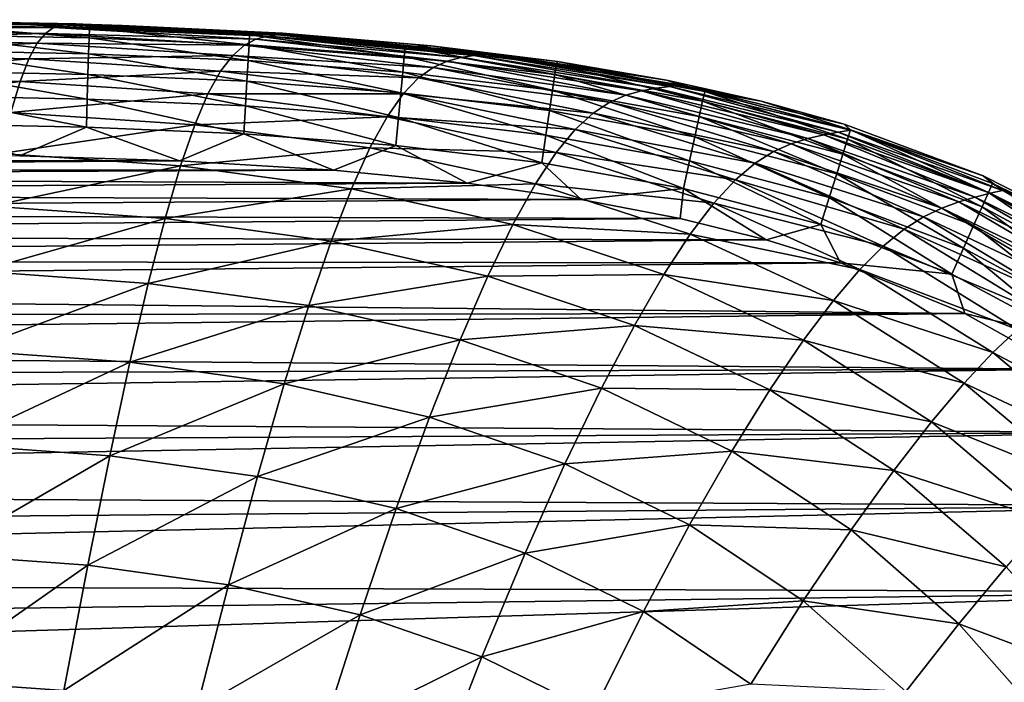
# Model space of a CAD drawing. Header units: metres. Extents: x -82 to 67, y -109 to 109.
# Tile 215 of 216: x -9 to -2, y 98 to 103. Entities that reach past the tile are written whole.
import ezdxf

# ---------------------------------------------------------------- set-up
doc = ezdxf.new("R2010")
doc.units = ezdxf.units.M
doc.layers.add('solid_21_382_010_XXX', color=7, linetype='CONTINUOUS')

msp = doc.modelspace()

# ---------------------------------------------------------------- linework, layer by layer
at = {"layer": 'solid_21_382_010_XXX'}
for points in [[(-10.484088, 102.837555, -42.492123), (-10.452262, 102.879677, -39.958225), (-8.861445, 102.846107, -39.960125)], [(-10.452262, 102.879677, -39.958225), (-10.42118, 102.89978, -37.17725), (-8.802042, 102.867264, -37.178501)], [(-8.861445, 102.846107, -39.960125), (-10.452262, 102.879677, -39.958225), (-8.802042, 102.867264, -37.178501)], [(-10.42118, 102.89978, -37.17725), (-10.391612, 102.905952, -34.14455), (-8.745556, 102.87455, -34.145351)], [(-8.802042, 102.867264, -37.178501), (-10.42118, 102.89978, -37.17725), (-8.745556, 102.87455, -34.145351)], [(-10.391612, 102.905952, -34.14455), (-10.364769, 102.904884, -30.857267), (-8.694245, 102.874519, -30.857817)], [(-8.745556, 102.87455, -34.145351), (-10.391612, 102.905952, -34.14455), (-8.694245, 102.874519, -30.857817)], [(-10.364769, 102.904884, -30.857267), (-10.342303, 102.901787, -27.314257), (-8.65125, 102.872269, -27.314697)], [(-8.694245, 102.874519, -30.857817), (-10.364769, 102.904884, -30.857267), (-8.65125, 102.872269, -27.314697)], [(-8.65125, 102.872269, -27.314697), (-10.342303, 102.901787, -27.314257), (-9.485544, 102.890022, -23.642738)], [(-9.816156, 102.868446, -23.412354), (-8.591939, 102.843544, -23.412523), (-9.485544, 102.890022, -23.642738)], [(-8.591939, 102.843544, -23.412523), (-8.345648, 102.861862, -23.642973), (-9.485544, 102.890022, -23.642738)], [(-8.65125, 102.872269, -27.314697), (-9.485544, 102.890022, -23.642738), (-8.345648, 102.861862, -23.642973)], [(-8.802042, 102.867264, -37.178501), (-8.745556, 102.87455, -34.145351), (-7.175253, 102.792046, -34.146713)], [(-8.745556, 102.87455, -34.145351), (-8.694245, 102.874519, -30.857817), (-7.102938, 102.794479, -30.858751)], [(-7.175253, 102.792046, -34.146713), (-8.745556, 102.87455, -34.145351), (-7.102938, 102.794479, -30.858751)], [(-8.694245, 102.874519, -30.857817), (-8.65125, 102.872269, -27.314697), (-7.042225, 102.794312, -27.315445)], [(-7.102938, 102.794479, -30.858751), (-8.694245, 102.874519, -30.857817), (-7.042225, 102.794312, -27.315445)], [(-10.516505, 102.763496, -44.786434), (-10.484088, 102.837555, -42.492123), (-8.922372, 102.803085, -42.494835)], [(-8.984638, 102.728294, -44.790043), (-10.516505, 102.763496, -44.786434), (-8.922372, 102.803085, -42.494835)], [(-8.922372, 102.803085, -42.494835), (-10.484088, 102.837555, -42.492123), (-8.861445, 102.846107, -39.960125)], [(-9.817082, 102.79303, -23.201088), (-8.59421, 102.768173, -23.201218), (-9.816156, 102.868446, -23.412354)], [(-8.59421, 102.768173, -23.201218), (-8.591939, 102.843544, -23.412523), (-9.816156, 102.868446, -23.412354)], [(-8.984638, 102.728294, -44.790043), (-8.922372, 102.803085, -42.494835), (-7.424531, 102.7136, -42.499546)], [(-8.922372, 102.803085, -42.494835), (-8.861445, 102.846107, -39.960125), (-7.338474, 102.758675, -39.963394)], [(-7.424531, 102.7136, -42.499546), (-8.922372, 102.803085, -42.494835), (-7.338474, 102.758675, -39.963394)], [(-8.861445, 102.846107, -39.960125), (-8.802042, 102.867264, -37.178501), (-7.254786, 102.782219, -37.180634)], [(-7.338474, 102.758675, -39.963394), (-8.861445, 102.846107, -39.960125), (-7.254786, 102.782219, -37.180634)], [(-7.254786, 102.782219, -37.180634), (-8.802042, 102.867264, -37.178501), (-7.175253, 102.792046, -34.146713)], [(-8.65125, 102.872269, -27.314697), (-8.345648, 102.861862, -23.642973), (-7.138957, 102.803276, -23.643446)], [(-7.042225, 102.794312, -27.315445), (-8.65125, 102.872269, -27.314697), (-7.138957, 102.803276, -23.643446)], [(-8.59421, 102.768173, -23.201218), (-7.390213, 102.716675, -23.201481), (-8.591939, 102.843544, -23.412523)], [(-8.591939, 102.843544, -23.412523), (-7.385896, 102.791908, -23.412867), (-8.345648, 102.861862, -23.642973)], [(-7.390213, 102.716675, -23.201481), (-7.385896, 102.791908, -23.412867), (-8.591939, 102.843544, -23.412523)], [(-7.385896, 102.791908, -23.412867), (-7.138957, 102.803276, -23.643446), (-8.345648, 102.861862, -23.642973)], [(-7.385896, 102.791908, -23.412867), (-6.215278, 102.703781, -23.413433), (-7.138957, 102.803276, -23.643446)], [(-6.215278, 102.703781, -23.413433), (-6.018987, 102.710312, -23.644165), (-7.138957, 102.803276, -23.643446)], [(-7.042225, 102.794312, -27.315445), (-7.138957, 102.803276, -23.643446), (-6.018987, 102.710312, -23.644165)], [(-10.549575, 102.646942, -46.849628), (-10.516505, 102.763496, -44.786434), (-8.984638, 102.728294, -44.790043)], [(-9.048473, 102.611191, -46.854134), (-10.549575, 102.646942, -46.849628), (-8.984638, 102.728294, -44.790043)], [(-9.818536, 102.674606, -23.015099), (-8.597775, 102.649796, -23.015188), (-9.817082, 102.79303, -23.201088)], [(-8.597775, 102.649796, -23.015188), (-8.59421, 102.768173, -23.201218), (-9.817082, 102.79303, -23.201088)], [(-9.048473, 102.611191, -46.854134), (-8.984638, 102.728294, -44.790043), (-7.512934, 102.637154, -44.796402)], [(-7.512934, 102.637154, -44.796402), (-8.984638, 102.728294, -44.790043), (-7.424531, 102.7136, -42.499546)], [(-8.597775, 102.649796, -23.015188), (-7.396997, 102.598465, -23.015373), (-8.59421, 102.768173, -23.201218)], [(-7.396997, 102.598465, -23.015373), (-7.390213, 102.716675, -23.201481), (-8.59421, 102.768173, -23.201218)], [(-7.424531, 102.7136, -42.499546), (-7.338474, 102.758675, -39.963394), (-5.898833, 102.594749, -39.968094)], [(-7.390213, 102.716675, -23.201481), (-6.222438, 102.62886, -23.201916), (-7.385896, 102.791908, -23.412867)], [(-6.222438, 102.62886, -23.201916), (-6.215278, 102.703781, -23.413433), (-7.385896, 102.791908, -23.412867)], [(-7.338474, 102.758675, -39.963394), (-7.254786, 102.782219, -37.180634), (-5.795822, 102.622322, -37.183697)], [(-5.898833, 102.594749, -39.968094), (-7.338474, 102.758675, -39.963394), (-5.795822, 102.622322, -37.183697)], [(-7.254786, 102.782219, -37.180634), (-7.175253, 102.792046, -34.146713), (-5.698006, 102.636467, -34.14867)], [(-5.795822, 102.622322, -37.183697), (-7.254786, 102.782219, -37.180634), (-5.698006, 102.636467, -34.14867)], [(-7.175253, 102.792046, -34.146713), (-7.102938, 102.794479, -30.858751), (-5.608954, 102.64312, -30.860096)], [(-5.698006, 102.636467, -34.14867), (-7.175253, 102.792046, -34.146713), (-5.608954, 102.64312, -30.860096)], [(-7.102938, 102.794479, -30.858751), (-7.042225, 102.794312, -27.315445), (-5.533997, 102.646584, -27.316525)], [(-5.608954, 102.64312, -30.860096), (-7.102938, 102.794479, -30.858751), (-5.533997, 102.646584, -27.316525)], [(-5.533997, 102.646584, -27.316525), (-7.042225, 102.794312, -27.315445), (-6.018987, 102.710312, -23.644165)], [(-9.820443, 102.519135, -22.860336), (-8.602456, 102.49437, -22.860392), (-9.818536, 102.674606, -23.015099)], [(-8.602456, 102.49437, -22.860392), (-8.597775, 102.649796, -23.015188), (-9.818536, 102.674606, -23.015099)], [(-7.512934, 102.637154, -44.796402), (-7.424531, 102.7136, -42.499546), (-6.005148, 102.546204, -42.506355)], [(-6.005148, 102.546204, -42.506355), (-7.424531, 102.7136, -42.499546), (-5.898833, 102.594749, -39.968094)], [(-7.396997, 102.598465, -23.015373), (-6.2337, 102.511024, -23.015676), (-7.390213, 102.716675, -23.201481)], [(-6.2337, 102.511024, -23.015676), (-6.222438, 102.62886, -23.201916), (-7.390213, 102.716675, -23.201481)], [(-6.222438, 102.62886, -23.201916), (-5.088248, 102.493263, -23.202557), (-6.215278, 102.703781, -23.413433)], [(-6.215278, 102.703781, -23.413433), (-5.077297, 102.567619, -23.41427), (-6.018987, 102.710312, -23.644165)], [(-5.088248, 102.493263, -23.202557), (-5.077297, 102.567619, -23.41427), (-6.215278, 102.703781, -23.413433)], [(-5.077297, 102.567619, -23.41427), (-5.06765, 102.591843, -23.645044), (-6.018987, 102.710312, -23.644165)], [(-5.533997, 102.646584, -27.316525), (-6.018987, 102.710312, -23.644165), (-5.06765, 102.591843, -23.645044)], [(-10.583416, 102.477303, -48.690552), (-10.549575, 102.646942, -46.849628), (-9.048473, 102.611191, -46.854134)], [(-9.114208, 102.441154, -48.695873), (-10.583416, 102.477303, -48.690552), (-9.048473, 102.611191, -46.854134)], [(-9.114208, 102.441154, -48.695873), (-9.048473, 102.611191, -46.854134), (-7.604252, 102.518822, -46.862209)], [(-7.604252, 102.518822, -46.862209), (-9.048473, 102.611191, -46.854134), (-7.512934, 102.637154, -44.796402)], [(-8.602456, 102.49437, -22.860392), (-7.405906, 102.443222, -22.860504), (-8.597775, 102.649796, -23.015188)], [(-7.405906, 102.443222, -22.860504), (-7.396997, 102.598465, -23.015373), (-8.597775, 102.649796, -23.015188)], [(-7.604252, 102.518822, -46.862209), (-7.512934, 102.637154, -44.796402), (-6.115136, 102.466988, -44.805664)], [(-6.115136, 102.466988, -44.805664), (-7.512934, 102.637154, -44.796402), (-6.005148, 102.546204, -42.506355)], [(-7.405906, 102.443222, -22.860504), (-6.248494, 102.356232, -22.860689), (-7.396997, 102.598465, -23.015373)], [(-6.248494, 102.356232, -22.860689), (-6.2337, 102.511024, -23.015676), (-7.396997, 102.598465, -23.015373)], [(-6.2337, 102.511024, -23.015676), (-5.105492, 102.376198, -23.016125), (-6.222438, 102.62886, -23.201916)], [(-5.105492, 102.376198, -23.016125), (-5.088248, 102.493263, -23.202557), (-6.222438, 102.62886, -23.201916)], [(-6.005148, 102.546204, -42.506355), (-5.898833, 102.594749, -39.968094), (-4.552783, 102.337761, -39.974243)], [(-5.898833, 102.594749, -39.968094), (-5.795822, 102.622322, -37.183697), (-4.43565, 102.370888, -37.187744)], [(-4.552783, 102.337761, -39.974243), (-5.898833, 102.594749, -39.968094), (-4.43565, 102.370888, -37.187744)], [(-5.795822, 102.622322, -37.183697), (-5.698006, 102.636467, -34.14867), (-4.324564, 102.390991, -34.151287)], [(-4.43565, 102.370888, -37.187744), (-5.795822, 102.622322, -37.183697), (-4.324564, 102.390991, -34.151287)], [(-5.698006, 102.636467, -34.14867), (-5.608954, 102.64312, -30.860096), (-4.223305, 102.403488, -30.861906)], [(-4.324564, 102.390991, -34.151287), (-5.698006, 102.636467, -34.14867), (-4.223305, 102.403488, -30.861906)], [(-5.608954, 102.64312, -30.860096), (-5.533997, 102.646584, -27.316525), (-4.137821, 102.41201, -27.317963)], [(-4.223305, 102.403488, -30.861906), (-5.608954, 102.64312, -30.860096), (-4.137821, 102.41201, -27.317963)], [(-5.533997, 102.646584, -27.316525), (-5.06765, 102.591843, -23.645044), (-4.247765, 102.451576, -23.64604)], [(-4.137821, 102.41201, -27.317963), (-5.533997, 102.646584, -27.316525), (-4.247765, 102.451576, -23.64604)], [(-5.077297, 102.567619, -23.41427), (-3.960232, 102.366035, -23.41543), (-5.06765, 102.591843, -23.645044)], [(-3.960232, 102.366035, -23.41543), (-4.247765, 102.451576, -23.64604), (-5.06765, 102.591843, -23.645044)], [(-9.822733, 102.332565, -22.742756), (-8.608074, 102.307838, -22.742781), (-9.820443, 102.519135, -22.860336)], [(-8.608074, 102.307838, -22.742781), (-8.602456, 102.49437, -22.860392), (-9.820443, 102.519135, -22.860336)], [(-7.699189, 102.347992, -48.705608), (-9.114208, 102.441154, -48.695873), (-7.604252, 102.518822, -46.862209)], [(-7.699189, 102.347992, -48.705608), (-7.604252, 102.518822, -46.862209), (-6.229926, 102.346649, -46.8741)], [(-6.229926, 102.346649, -46.8741), (-7.604252, 102.518822, -46.862209), (-6.115136, 102.466988, -44.805664)], [(-6.248494, 102.356232, -22.860689), (-5.128155, 102.222321, -22.860962), (-6.2337, 102.511024, -23.015676)], [(-5.128155, 102.222321, -22.860962), (-5.105492, 102.376198, -23.016125), (-6.2337, 102.511024, -23.015676)], [(-6.115136, 102.466988, -44.805664), (-6.005148, 102.546204, -42.506355), (-4.674253, 102.28447, -42.515221)], [(-4.674253, 102.28447, -42.515221), (-6.005148, 102.546204, -42.506355), (-4.552783, 102.337761, -39.974243)], [(-5.088248, 102.493263, -23.202557), (-3.97619, 102.292763, -23.203444), (-5.077297, 102.567619, -23.41427)], [(-3.97619, 102.292763, -23.203444), (-3.960232, 102.366035, -23.41543), (-5.077297, 102.567619, -23.41427)], [(-10.618523, 102.243561, -50.320621), (-10.583416, 102.477303, -48.690552), (-9.114208, 102.441154, -48.695873)], [(-9.182848, 102.207176, -50.326618), (-10.618523, 102.243561, -50.320621), (-9.114208, 102.441154, -48.695873)], [(-9.182848, 102.207176, -50.326618), (-9.114208, 102.441154, -48.695873), (-7.699189, 102.347992, -48.705608)], [(-8.608074, 102.307838, -22.742781), (-7.416599, 102.256905, -22.742834), (-8.602456, 102.49437, -22.860392)], [(-7.416599, 102.256905, -22.742834), (-7.405906, 102.443222, -22.860504), (-8.602456, 102.49437, -22.860392)], [(-7.416599, 102.256905, -22.742834), (-6.266254, 102.17041, -22.742922), (-7.405906, 102.443222, -22.860504)], [(-6.266254, 102.17041, -22.742922), (-6.248494, 102.356232, -22.860689), (-7.405906, 102.443222, -22.860504)], [(-6.229926, 102.346649, -46.8741), (-6.115136, 102.466988, -44.805664), (-4.801038, 102.201508, -44.817707)], [(-4.801038, 102.201508, -44.817707), (-6.115136, 102.466988, -44.805664), (-4.674253, 102.28447, -42.515221)], [(-5.105492, 102.376198, -23.016125), (-4.001358, 102.1772, -23.016745), (-5.088248, 102.493263, -23.202557)], [(-4.001358, 102.1772, -23.016745), (-3.97619, 102.292763, -23.203444), (-5.088248, 102.493263, -23.202557)], [(-3.960232, 102.366035, -23.41543), (-3.534102, 102.292633, -23.6471), (-4.247765, 102.451576, -23.64604)], [(-4.137821, 102.41201, -27.317963), (-4.247765, 102.451576, -23.64604), (-3.534102, 102.292633, -23.6471)], [(-6.266254, 102.17041, -22.742922), (-5.155369, 102.037544, -22.743053), (-6.248494, 102.356232, -22.860689)], [(-5.155369, 102.037544, -22.743053), (-5.128155, 102.222321, -22.860962), (-6.248494, 102.356232, -22.860689)], [(-5.128155, 102.222321, -22.860962), (-4.034461, 102.0252, -22.86134), (-5.105492, 102.376198, -23.016125)], [(-4.034461, 102.0252, -22.86134), (-4.001358, 102.1772, -23.016745), (-5.105492, 102.376198, -23.016125)], [(-4.552783, 102.337761, -39.974243), (-4.43565, 102.370888, -37.187744), (-3.18393, 102.012054, -37.192833)], [(-4.43565, 102.370888, -37.187744), (-4.324564, 102.390991, -34.151287), (-3.064755, 102.039566, -34.154633)], [(-3.18393, 102.012054, -37.192833), (-4.43565, 102.370888, -37.187744), (-3.064755, 102.039566, -34.154633)], [(-4.324564, 102.390991, -34.151287), (-4.223305, 102.403488, -30.861906), (-2.955997, 102.059349, -30.864239)], [(-3.064755, 102.039566, -34.154633), (-4.324564, 102.390991, -34.151287), (-2.955997, 102.059349, -30.864239)], [(-4.223305, 102.403488, -30.861906), (-4.137821, 102.41201, -27.317963), (-2.863892, 102.074196, -27.319799)], [(-2.955997, 102.059349, -30.864239), (-4.223305, 102.403488, -30.861906), (-2.863892, 102.074196, -27.319799)], [(-4.137821, 102.41201, -27.317963), (-3.534102, 102.292633, -23.6471), (-2.911033, 102.118629, -23.64818)], [(-2.863892, 102.074196, -27.319799), (-4.137821, 102.41201, -27.317963), (-2.911033, 102.118629, -23.64818)], [(-3.97619, 102.292763, -23.203444), (-2.884293, 102.005501, -23.204594), (-3.960232, 102.366035, -23.41543)], [(-3.960232, 102.366035, -23.41543), (-2.86184, 102.076813, -23.416931), (-3.534102, 102.292633, -23.6471)], [(-2.884293, 102.005501, -23.204594), (-2.86184, 102.076813, -23.416931), (-3.960232, 102.366035, -23.41543)], [(-9.822733, 102.332565, -22.742756), (-9.825331, 102.120857, -22.668306), (-8.61445, 102.096169, -22.668314)], [(-9.822733, 102.332565, -22.742756), (-8.61445, 102.096169, -22.668314), (-8.608074, 102.307838, -22.742781)], [(-7.799302, 102.113708, -50.337837), (-9.182848, 102.207176, -50.326618), (-7.699189, 102.347992, -48.705608)], [(-8.608074, 102.307838, -22.742781), (-8.61445, 102.096169, -22.668314), (-7.428734, 102.045448, -22.668327)], [(-8.608074, 102.307838, -22.742781), (-7.428734, 102.045448, -22.668327), (-7.416599, 102.256905, -22.742834)], [(-7.799302, 102.113708, -50.337837), (-7.699189, 102.347992, -48.705608), (-6.350784, 102.174667, -48.720139)], [(-6.350784, 102.174667, -48.720139), (-7.699189, 102.347992, -48.705608), (-6.229926, 102.346649, -46.8741)], [(-6.350784, 102.174667, -48.720139), (-6.229926, 102.346649, -46.8741), (-4.93503, 102.078568, -46.889614)], [(-4.93503, 102.078568, -46.889614), (-6.229926, 102.346649, -46.8741), (-4.801038, 102.201508, -44.817707)], [(-4.801038, 102.201508, -44.817707), (-4.674253, 102.28447, -42.515221), (-3.441221, 101.912926, -42.526085)], [(-4.674253, 102.28447, -42.515221), (-4.552783, 102.337761, -39.974243), (-3.309843, 101.972061, -39.981865)], [(-3.441221, 101.912926, -42.526085), (-4.674253, 102.28447, -42.515221), (-3.309843, 101.972061, -39.981865)], [(-3.309843, 101.972061, -39.981865), (-4.552783, 102.337761, -39.974243), (-3.18393, 102.012054, -37.192833)], [(-4.001358, 102.1772, -23.016745), (-2.919779, 101.892784, -23.017548), (-3.97619, 102.292763, -23.203444)], [(-2.919779, 101.892784, -23.017548), (-2.884293, 102.005501, -23.204594), (-3.97619, 102.292763, -23.203444)], [(-2.86184, 102.076813, -23.416931), (-2.911033, 102.118629, -23.64818), (-3.534102, 102.292633, -23.6471)], [(-9.255674, 101.898094, -51.758766), (-9.182848, 102.207176, -50.326618), (-7.799302, 102.113708, -50.337837)], [(-7.416599, 102.256905, -22.742834), (-7.428734, 102.045448, -22.668327), (-6.286412, 101.959496, -22.66835)], [(-7.416599, 102.256905, -22.742834), (-6.286412, 101.959496, -22.66835), (-6.266254, 102.17041, -22.742922)], [(-5.155369, 102.037544, -22.743053), (-4.074225, 101.842606, -22.743233), (-5.128155, 102.222321, -22.860962)], [(-4.074225, 101.842606, -22.743233), (-4.034461, 102.0252, -22.86134), (-5.128155, 102.222321, -22.860962)], [(-6.479873, 101.940163, -50.354839), (-7.799302, 102.113708, -50.337837), (-6.350784, 102.174667, -48.720139)], [(-6.479873, 101.940163, -50.354839), (-6.350784, 102.174667, -48.720139), (-5.078244, 101.905296, -48.739239)], [(-5.078244, 101.905296, -48.739239), (-6.350784, 102.174667, -48.720139), (-4.93503, 102.078568, -46.889614)], [(-6.266254, 102.17041, -22.742922), (-6.286412, 101.959496, -22.66835), (-5.186263, 101.827789, -22.668385)], [(-6.266254, 102.17041, -22.742922), (-5.186263, 101.827789, -22.668385), (-5.155369, 102.037544, -22.743053)], [(-4.93503, 102.078568, -46.889614), (-4.801038, 102.201508, -44.817707), (-3.579863, 101.825439, -44.832382)], [(-3.579863, 101.825439, -44.832382), (-4.801038, 102.201508, -44.817707), (-3.441221, 101.912926, -42.526085)], [(-4.034461, 102.0252, -22.86134), (-2.966497, 101.744392, -22.861828), (-4.001358, 102.1772, -23.016745)], [(-2.966497, 101.744392, -22.861828), (-2.919779, 101.892784, -23.017548), (-4.001358, 102.1772, -23.016745)], [(-8.61445, 102.096169, -22.668314), (-9.825331, 102.120857, -22.668306), (-9.118961, 101.881676, -22.642931)], [(-7.906493, 101.804825, -51.771175), (-9.255674, 101.898094, -51.758766), (-7.799302, 102.113708, -50.337837)], [(-8.61445, 102.096169, -22.668314), (-9.118961, 101.881676, -22.642931), (-7.913778, 101.843307, -22.642931)], [(-7.428734, 102.045448, -22.668327), (-8.61445, 102.096169, -22.668314), (-7.913778, 101.843307, -22.642931)], [(-7.906493, 101.804825, -51.771175), (-7.799302, 102.113708, -50.337837), (-6.479873, 101.940163, -50.354839)], [(-5.078244, 101.905296, -48.739239), (-4.93503, 102.078568, -46.889614), (-3.728598, 101.699524, -46.908512)], [(-3.728598, 101.699524, -46.908512), (-4.93503, 102.078568, -46.889614), (-3.579863, 101.825439, -44.832382)], [(-3.064755, 102.039566, -34.154633), (-2.955997, 102.059349, -30.864239), (-1.812702, 101.598694, -30.867155)], [(-2.955997, 102.059349, -30.864239), (-2.863892, 102.074196, -27.319799), (-1.717831, 101.620781, -27.322063)], [(-1.812702, 101.598694, -30.867155), (-2.955997, 102.059349, -30.864239), (-1.717831, 101.620781, -27.322063)], [(-2.86184, 102.076813, -23.416931), (-1.864292, 101.731384, -23.650293), (-2.911033, 102.118629, -23.64818)], [(-2.863892, 102.074196, -27.319799), (-2.911033, 102.118629, -23.64818), (-1.864292, 101.731384, -23.650293)], [(-2.884293, 102.005501, -23.204594), (-1.823473, 101.605316, -23.205969), (-2.86184, 102.076813, -23.416931)], [(-1.717831, 101.620781, -27.322063), (-2.863892, 102.074196, -27.319799), (-1.864292, 101.731384, -23.650293)], [(-2.86184, 102.076813, -23.416931), (-1.792875, 101.673271, -23.418726), (-1.864292, 101.731384, -23.650293)], [(-1.823473, 101.605316, -23.205969), (-1.792875, 101.673271, -23.418726), (-2.86184, 102.076813, -23.416931)], [(-7.428734, 102.045448, -22.668327), (-7.913778, 101.843307, -22.642931), (-6.753261, 101.773094, -22.642931)], [(-6.286412, 101.959496, -22.66835), (-7.428734, 102.045448, -22.668327), (-6.753261, 101.773094, -22.642931)], [(-5.155369, 102.037544, -22.743053), (-5.186263, 101.827789, -22.668385), (-4.119377, 101.635269, -22.668432)], [(-5.155369, 102.037544, -22.743053), (-4.119377, 101.635269, -22.668432), (-4.074225, 101.842606, -22.743233)], [(-4.074225, 101.842606, -22.743233), (-3.022645, 101.566055, -22.743465), (-4.034461, 102.0252, -22.86134)], [(-3.022645, 101.566055, -22.743465), (-2.966497, 101.744392, -22.861828), (-4.034461, 102.0252, -22.86134)], [(-3.309843, 101.972061, -39.981865), (-3.18393, 102.012054, -37.192833), (-2.046606, 101.534607, -37.199013)], [(-3.18393, 102.012054, -37.192833), (-3.064755, 102.039566, -34.154633), (-1.924357, 101.570572, -34.158775)], [(-2.046606, 101.534607, -37.199013), (-3.18393, 102.012054, -37.192833), (-1.924357, 101.570572, -34.158775)], [(-1.924357, 101.570572, -34.158775), (-3.064755, 102.039566, -34.154633), (-1.812702, 101.598694, -30.867155)], [(-2.919779, 101.892784, -23.017548), (-1.87196, 101.497635, -23.018511), (-2.884293, 102.005501, -23.204594)], [(-1.87196, 101.497635, -23.018511), (-1.823473, 101.605316, -23.205969), (-2.884293, 102.005501, -23.204594)], [(-6.619714, 101.632057, -51.790306), (-7.906493, 101.804825, -51.771175), (-6.479873, 101.940163, -50.354839)], [(-6.286412, 101.959496, -22.66835), (-6.753261, 101.773094, -22.642931), (-5.747169, 101.674538, -22.642931)], [(-6.619714, 101.632057, -51.790306), (-6.479873, 101.940163, -50.354839), (-5.233498, 101.670921, -50.377399)], [(-5.233498, 101.670921, -50.377399), (-6.479873, 101.940163, -50.354839), (-5.078244, 101.905296, -48.739239)], [(-5.186263, 101.827789, -22.668385), (-6.286412, 101.959496, -22.66835), (-5.747169, 101.674538, -22.642931)], [(-3.579863, 101.825439, -44.832382), (-3.441221, 101.912926, -42.526085), (-2.312381, 101.421066, -42.538799)], [(-3.441221, 101.912926, -42.526085), (-3.309843, 101.972061, -39.981865), (-2.176148, 101.486794, -39.990929)], [(-2.312381, 101.421066, -42.538799), (-3.441221, 101.912926, -42.526085), (-2.176148, 101.486794, -39.990929)], [(-2.176148, 101.486794, -39.990929), (-3.309843, 101.972061, -39.981865), (-2.046606, 101.534607, -37.199013)], [(-7.913778, 101.843307, -22.642931), (-16.75115, 101.819221, -22.642931), (-17.375303, 101.777298, -22.642931)], [(-6.753261, 101.773094, -22.642931), (-7.913778, 101.843307, -22.642931), (-17.375303, 101.777298, -22.642931)], [(-7.913778, 101.843307, -22.642931), (-16.089764, 101.851555, -22.642931), (-16.75115, 101.819221, -22.642931)], [(-7.913778, 101.843307, -22.642931), (-9.118961, 101.881676, -22.642931), (-16.089764, 101.851555, -22.642931)], [(-9.333956, 101.502884, -53.004868), (-9.255674, 101.898094, -51.758766), (-7.906493, 101.804825, -51.771175)], [(-5.233498, 101.670921, -50.377399), (-5.078244, 101.905296, -48.739239), (-3.890355, 101.525047, -48.762596)], [(-3.890355, 101.525047, -48.762596), (-5.078244, 101.905296, -48.739239), (-3.728598, 101.699524, -46.908512)], [(-4.074225, 101.842606, -22.743233), (-4.119377, 101.635269, -22.668432), (-3.086422, 101.363487, -22.668493)], [(-4.074225, 101.842606, -22.743233), (-3.086422, 101.363487, -22.668493), (-3.022645, 101.566055, -22.743465)], [(-2.966497, 101.744392, -22.861828), (-1.935863, 101.355705, -22.862413), (-2.919779, 101.892784, -23.017548)], [(-1.935863, 101.355705, -22.862413), (-1.87196, 101.497635, -23.018511), (-2.919779, 101.892784, -23.017548)], [(-6.753261, 101.773094, -22.642931), (-17.375303, 101.777298, -22.642931), (-17.956835, 101.726181, -22.642931)], [(-5.747169, 101.674538, -22.642931), (-6.753261, 101.773094, -22.642931), (-17.956835, 101.726181, -22.642931)], [(-8.02263, 101.41037, -53.018085), (-9.333956, 101.502884, -53.004868), (-7.906493, 101.804825, -51.771175)], [(-8.02263, 101.41037, -53.018085), (-7.906493, 101.804825, -51.771175), (-6.619714, 101.632057, -51.790306)], [(-5.186263, 101.827789, -22.668385), (-5.747169, 101.674538, -22.642931), (-4.890173, 101.55262, -22.642931)], [(-4.119377, 101.635269, -22.668432), (-5.186263, 101.827789, -22.668385), (-4.890173, 101.55262, -22.642931)], [(-3.728598, 101.699524, -46.908512), (-3.579863, 101.825439, -44.832382), (-2.45808, 101.328598, -44.849396)], [(-2.45808, 101.328598, -44.849396), (-3.579863, 101.825439, -44.832382), (-2.312381, 101.421066, -42.538799)], [(-5.747169, 101.674538, -22.642931), (-17.956835, 101.726181, -22.642931), (-18.96596, 101.603165, -22.642931)], [(-3.890355, 101.525047, -48.762596), (-3.728598, 101.699524, -46.908512), (-2.617158, 101.199646, -46.930344)], [(-2.617158, 101.199646, -46.930344), (-3.728598, 101.699524, -46.908512), (-2.45808, 101.328598, -44.849396)], [(-3.022645, 101.566055, -22.743465), (-2.012712, 101.185028, -22.743744), (-2.966497, 101.744392, -22.861828)], [(-2.012712, 101.185028, -22.743744), (-1.935863, 101.355705, -22.862413), (-2.966497, 101.744392, -22.861828)], [(-1.792875, 101.673271, -23.418726), (-1.00403, 101.294144, -23.652178), (-1.864292, 101.731384, -23.650293)], [(-1.717831, 101.620781, -27.322063), (-1.864292, 101.731384, -23.650293), (-1.00403, 101.294144, -23.652178)], [(-4.890173, 101.55262, -22.642931), (-5.747169, 101.674538, -22.642931), (-18.96596, 101.603165, -22.642931)], [(-6.772745, 101.239487, -53.038807), (-8.02263, 101.41037, -53.018085), (-6.619714, 101.632057, -51.790306)], [(-6.772745, 101.239487, -53.038807), (-6.619714, 101.632057, -51.790306), (-5.403938, 101.36454, -51.815948)], [(-5.403938, 101.36454, -51.815948), (-6.619714, 101.632057, -51.790306), (-5.233498, 101.670921, -50.377399)], [(-5.403938, 101.36454, -51.815948), (-5.233498, 101.670921, -50.377399), (-4.068665, 101.291473, -50.405174)], [(-4.068665, 101.291473, -50.405174), (-5.233498, 101.670921, -50.377399), (-3.890355, 101.525047, -48.762596)], [(-4.119377, 101.635269, -22.668432), (-4.890173, 101.55262, -22.642931), (-4.144294, 101.409348, -22.642931)], [(-4.119377, 101.635269, -22.668432), (-4.144294, 101.409348, -22.642931), (-3.498443, 101.24929, -22.642931)], [(-3.086422, 101.363487, -22.668493), (-4.119377, 101.635269, -22.668432), (-3.498443, 101.24929, -22.642931)], [(-1.823473, 101.605316, -23.205969), (-0.815898, 101.062775, -23.207365), (-1.792875, 101.673271, -23.418726)], [(-1.812702, 101.598694, -30.867155), (-1.717831, 101.620781, -27.322063), (-0.700694, 101.04348, -27.324791)], [(-1.792875, 101.673271, -23.418726), (-0.77586, 101.125282, -23.420549), (-1.00403, 101.294144, -23.652178)], [(-0.815898, 101.062775, -23.207365), (-0.77586, 101.125282, -23.420549), (-1.792875, 101.673271, -23.418726)], [(-0.700694, 101.04348, -27.324791), (-1.717831, 101.620781, -27.322063), (-1.00403, 101.294144, -23.652178)], [(-4.890173, 101.55262, -22.642931), (-18.96596, 101.603165, -22.642931), (-19.827726, 101.453453, -22.642931)], [(-4.144294, 101.409348, -22.642931), (-4.890173, 101.55262, -22.642931), (-19.827726, 101.453453, -22.642931)], [(-3.022645, 101.566055, -22.743465), (-3.086422, 101.363487, -22.668493), (-2.100033, 100.991089, -22.668566)], [(-3.022645, 101.566055, -22.743465), (-2.100033, 100.991089, -22.668566), (-2.012712, 101.185028, -22.743744)], [(-2.046606, 101.534607, -37.199013), (-1.924357, 101.570572, -34.158775), (-0.905105, 100.976799, -34.163792)], [(-1.924357, 101.570572, -34.158775), (-1.812702, 101.598694, -30.867155), (-0.794756, 101.013718, -30.87072)], [(-0.905105, 100.976799, -34.163792), (-1.924357, 101.570572, -34.158775), (-0.794756, 101.013718, -30.87072)], [(-1.87196, 101.497635, -23.018511), (-0.879513, 100.963455, -23.019487), (-1.823473, 101.605316, -23.205969)], [(-0.879513, 100.963455, -23.019487), (-0.815898, 101.062775, -23.207365), (-1.823473, 101.605316, -23.205969)], [(-0.794756, 101.013718, -30.87072), (-1.812702, 101.598694, -30.867155), (-0.700694, 101.04348, -27.324791)], [(-9.418865, 101.011703, -54.078697), (-9.333956, 101.502884, -53.004868), (-8.02263, 101.41037, -53.018085)], [(-4.068665, 101.291473, -50.405174), (-3.890355, 101.525047, -48.762596), (-2.793577, 101.024391, -48.789612)], [(-2.793577, 101.024391, -48.789612), (-3.890355, 101.525047, -48.762596), (-2.617158, 101.199646, -46.930344)], [(-2.312381, 101.421066, -42.538799), (-2.176148, 101.486794, -39.990929), (-1.154458, 100.875908, -40.001373)], [(-2.176148, 101.486794, -39.990929), (-2.046606, 101.534607, -37.199013), (-1.025903, 100.931915, -37.206314)], [(-1.154458, 100.875908, -40.001373), (-2.176148, 101.486794, -39.990929), (-1.025903, 100.931915, -37.206314)], [(-1.025903, 100.931915, -37.206314), (-2.046606, 101.534607, -37.199013), (-0.905105, 100.976799, -34.163792)], [(-1.935863, 101.355705, -22.862413), (-0.963449, 100.832413, -22.863008), (-1.87196, 101.497635, -23.018511)], [(-0.963449, 100.832413, -22.863008), (-0.879513, 100.963455, -23.019487), (-1.87196, 101.497635, -23.018511)], [(-4.144294, 101.409348, -22.642931), (-19.827726, 101.453453, -22.642931), (-20.564583, 101.281891, -22.642931)], [(-3.498443, 101.24929, -22.642931), (-4.144294, 101.409348, -22.642931), (-20.564583, 101.281891, -22.642931)], [(-8.149265, 100.920654, -54.092289), (-9.418865, 101.011703, -54.078697), (-8.02263, 101.41037, -53.018085)], [(-8.149265, 100.920654, -54.092289), (-8.02263, 101.41037, -53.018085), (-6.772745, 101.239487, -53.038807)], [(-2.45808, 101.328598, -44.849396), (-2.312381, 101.421066, -42.538799), (-1.291011, 100.80336, -42.55315)], [(-1.291011, 100.80336, -42.55315), (-2.312381, 101.421066, -42.538799), (-1.154458, 100.875908, -40.001373)], [(-5.592558, 100.975418, -53.066902), (-6.772745, 101.239487, -53.038807), (-5.403938, 101.36454, -51.815948)], [(-5.592558, 100.975418, -53.066902), (-5.403938, 101.36454, -51.815948), (-4.267311, 100.988091, -51.847771)], [(-4.267311, 100.988091, -51.847771), (-5.403938, 101.36454, -51.815948), (-4.068665, 101.291473, -50.405174)], [(-3.086422, 101.363487, -22.668493), (-3.498443, 101.24929, -22.642931), (-2.937081, 101.075966, -22.642931)], [(-2.100033, 100.991089, -22.668566), (-3.086422, 101.363487, -22.668493), (-2.937081, 101.075966, -22.642931)], [(-2.617158, 101.199646, -46.930344), (-2.45808, 101.328598, -44.849396), (-1.439414, 100.705925, -44.868328)], [(-1.439414, 100.705925, -44.868328), (-2.45808, 101.328598, -44.849396), (-1.291011, 100.80336, -42.55315)], [(-2.012712, 101.185028, -22.743744), (-1.064449, 100.674728, -22.744028), (-1.935863, 101.355705, -22.862413)], [(-1.064449, 100.674728, -22.744028), (-0.963449, 100.832413, -22.863008), (-1.935863, 101.355705, -22.862413)], [(-3.498443, 101.24929, -22.642931), (-20.564583, 101.281891, -22.642931), (-21.193401, 101.094086, -22.642931)], [(-2.937081, 101.075966, -22.642931), (-3.498443, 101.24929, -22.642931), (-21.193401, 101.094086, -22.642931)], [(-4.267311, 100.988091, -51.847771), (-4.068665, 101.291473, -50.405174), (-2.991638, 100.792595, -50.437428)], [(-2.991638, 100.792595, -50.437428), (-4.068665, 101.291473, -50.405174), (-2.793577, 101.024391, -48.789612)], [(-6.940716, 100.752991, -54.113937), (-8.149265, 100.920654, -54.092289), (-6.772745, 101.239487, -53.038807)], [(-6.940716, 100.752991, -54.113937), (-6.772745, 101.239487, -53.038807), (-5.592558, 100.975418, -53.066902)], [(-2.793577, 101.024391, -48.789612), (-2.617158, 101.199646, -46.930344), (-1.604735, 100.574295, -46.954456)], [(-1.604735, 100.574295, -46.954456), (-2.617158, 101.199646, -46.930344), (-1.439414, 100.705925, -44.868328)], [(-2.012712, 101.185028, -22.743744), (-2.100033, 100.991089, -22.668566), (-1.179259, 100.495483, -22.66864)], [(-2.012712, 101.185028, -22.743744), (-1.179259, 100.495483, -22.66864), (-1.064449, 100.674728, -22.744028)], [(-2.937081, 101.075966, -22.642931), (-21.193401, 101.094086, -22.642931), (-21.739466, 100.891968, -22.642931)], [(-2.003144, 100.695114, -22.642931), (-2.937081, 101.075966, -22.642931), (-21.739466, 100.891968, -22.642931)], [(-2.991638, 100.792595, -50.437428), (-2.793577, 101.024391, -48.789612), (-1.792049, 100.399055, -48.819393)], [(-2.100033, 100.991089, -22.668566), (-2.937081, 101.075966, -22.642931), (-2.003144, 100.695114, -22.642931)], [(-1.792049, 100.399055, -48.819393), (-2.793577, 101.024391, -48.789612), (-1.604735, 100.574295, -46.954456)], [(-9.51148, 100.415764, -54.99469), (-9.418865, 101.011703, -54.078697), (-8.149265, 100.920654, -54.092289)], [(-5.801158, 100.494408, -54.143581), (-6.940716, 100.752991, -54.113937), (-5.592558, 100.975418, -53.066902)], [(-5.801158, 100.494408, -54.143581), (-5.592558, 100.975418, -53.066902), (-4.489843, 100.604416, -53.102074)], [(-4.489843, 100.604416, -53.102074), (-5.592558, 100.975418, -53.066902), (-4.267311, 100.988091, -51.847771)], [(-4.489843, 100.604416, -53.102074), (-4.267311, 100.988091, -51.847771), (-3.215777, 100.493835, -51.884949)], [(-3.215777, 100.493835, -51.884949), (-4.267311, 100.988091, -51.847771), (-2.991638, 100.792595, -50.437428)], [(-1.179259, 100.495483, -22.66864), (-2.100033, 100.991089, -22.668566), (-2.003144, 100.695114, -22.642931)], [(-2.003144, 100.695114, -22.642931), (-21.739466, 100.891968, -22.642931), (-22.219269, 100.676941, -22.642931)], [(-8.287712, 100.327057, -55.008217), (-9.51148, 100.415764, -54.99469), (-8.149265, 100.920654, -54.092289)], [(-8.287712, 100.327057, -55.008217), (-8.149265, 100.920654, -54.092289), (-6.940716, 100.752991, -54.113937)], [(-7.124895, 100.16423, -55.030018), (-8.287712, 100.327057, -55.008217), (-6.940716, 100.752991, -54.113937)], [(-7.124895, 100.16423, -55.030018), (-6.940716, 100.752991, -54.113937), (-5.801158, 100.494408, -54.143581)], [(-3.215777, 100.493835, -51.884949), (-2.991638, 100.792595, -50.437428), (-2.006458, 100.170364, -50.473049)], [(-2.006458, 100.170364, -50.473049), (-2.991638, 100.792595, -50.437428), (-1.792049, 100.399055, -48.819393)], [(-2.003144, 100.695114, -22.642931), (-22.219269, 100.676941, -22.642931), (-22.644835, 100.44986, -22.642931)], [(-1.255529, 100.274078, -22.642931), (-2.003144, 100.695114, -22.642931), (-22.644835, 100.44986, -22.642931)], [(-1.179259, 100.495483, -22.66864), (-2.003144, 100.695114, -22.642931), (-1.255529, 100.274078, -22.642931)], [(-4.738002, 100.131653, -54.180984), (-5.801158, 100.494408, -54.143581), (-4.489843, 100.604416, -53.102074)], [(-4.738002, 100.131653, -54.180984), (-4.489843, 100.604416, -53.102074), (-3.470111, 100.117943, -53.143452)], [(-3.470111, 100.117943, -53.143452), (-4.489843, 100.604416, -53.102074), (-3.215777, 100.493835, -51.884949)], [(-1.792049, 100.399055, -48.819393), (-1.604735, 100.574295, -46.954456), (-0.694912, 99.819756, -46.980179)], [(-1.255529, 100.274078, -22.642931), (-22.644835, 100.44986, -22.642931), (-23.027948, 100.208961, -22.642931)], [(-6.030708, 99.913536, -55.06007), (-7.124895, 100.16423, -55.030018), (-5.801158, 100.494408, -54.143581)], [(-6.030708, 99.913536, -55.06007), (-5.801158, 100.494408, -54.143581), (-4.738002, 100.131653, -54.180984)], [(-3.470111, 100.117943, -53.143452), (-3.215777, 100.493835, -51.884949), (-2.253077, 99.878174, -51.92617)], [(-2.253077, 99.878174, -51.92617), (-3.215777, 100.493835, -51.884949), (-2.006458, 100.170364, -50.473049)], [(-9.61277, 99.707352, -55.767494), (-9.51148, 100.415764, -54.99469), (-8.287712, 100.327057, -55.008217)], [(-2.006458, 100.170364, -50.473049), (-1.792049, 100.399055, -48.819393), (-0.889487, 99.645714, -48.851025)], [(-0.889487, 99.645714, -48.851025), (-1.792049, 100.399055, -48.819393), (-0.694912, 99.819756, -46.980179)], [(-8.439087, 99.622055, -55.780487), (-9.61277, 99.707352, -55.767494), (-8.287712, 100.327057, -55.008217)], [(-8.439087, 99.622055, -55.780487), (-8.287712, 100.327057, -55.008217), (-7.124895, 100.16423, -55.030018)], [(-1.255529, 100.274078, -22.642931), (-23.027948, 100.208961, -22.642931), (-23.37908, 99.950905, -22.642931)], [(-0.622151, 99.797813, -22.642931), (-1.255529, 100.274078, -22.642931), (-23.37908, 99.950905, -22.642931)], [(-7.32621, 99.465919, -55.801582), (-8.439087, 99.622055, -55.780487), (-7.124895, 100.16423, -55.030018)], [(-7.32621, 99.465919, -55.801582), (-7.124895, 100.16423, -55.030018), (-6.030708, 99.913536, -55.06007)], [(-5.012257, 99.562271, -55.098167), (-6.030708, 99.913536, -55.06007), (-4.738002, 100.131653, -54.180984)], [(-5.012257, 99.562271, -55.098167), (-4.738002, 100.131653, -54.180984), (-3.756276, 99.656555, -54.225246)], [(-3.756276, 99.656555, -54.225246), (-4.738002, 100.131653, -54.180984), (-3.470111, 100.117943, -53.143452)], [(-2.253077, 99.878174, -51.92617), (-2.006458, 100.170364, -50.473049), (-1.116765, 99.421799, -50.510883)], [(-1.116765, 99.421799, -50.510883), (-2.006458, 100.170364, -50.473049), (-0.889487, 99.645714, -48.851025)], [(-3.756276, 99.656555, -54.225246), (-3.470111, 100.117943, -53.143452), (-2.536616, 99.512688, -53.189583)], [(-2.536616, 99.512688, -53.189583), (-3.470111, 100.117943, -53.143452), (-2.253077, 99.878174, -51.92617)], [(-0.622151, 99.797813, -22.642931), (-23.37908, 99.950905, -22.642931), (-23.704849, 99.673096, -22.642931)], [(-6.281625, 99.225853, -55.830742), (-7.32621, 99.465919, -55.801582), (-6.030708, 99.913536, -55.06007)], [(-6.281625, 99.225853, -55.830742), (-6.030708, 99.913536, -55.06007), (-5.012257, 99.562271, -55.098167)], [(-2.536616, 99.512688, -53.189583), (-2.253077, 99.878174, -51.92617), (-1.382565, 99.13842, -51.970074)], [(-1.382565, 99.13842, -51.970074), (-2.253077, 99.878174, -51.92617), (-1.116765, 99.421799, -50.510883)], [(-0.622151, 99.797813, -22.642931), (-23.704849, 99.673096, -22.642931), (-24.00988, 99.372192, -22.642931)], [(-0.061643, 99.246643, -22.642931), (-0.622151, 99.797813, -22.642931), (-24.00988, 99.372192, -22.642931)], [(-9.723586, 98.88028, -56.411915), (-9.61277, 99.707352, -55.767494), (-8.439087, 99.622055, -55.780487)], [(-8.604325, 98.799561, -56.423874), (-9.723586, 98.88028, -56.411915), (-8.439087, 99.622055, -55.780487)], [(-8.604325, 98.799561, -56.423874), (-8.439087, 99.622055, -55.780487), (-7.32621, 99.465919, -55.801582)], [(-4.074101, 99.102623, -55.143414), (-5.012257, 99.562271, -55.098167), (-3.756276, 99.656555, -54.225246)], [(-4.074101, 99.102623, -55.143414), (-3.756276, 99.656555, -54.225246), (-2.858626, 99.06604, -54.274837)], [(-2.858626, 99.06604, -54.274837), (-3.756276, 99.656555, -54.225246), (-2.536616, 99.512688, -53.189583)], [(-5.312193, 98.889732, -55.867741), (-6.281625, 99.225853, -55.830742), (-5.012257, 99.562271, -55.098167)], [(-5.312193, 98.889732, -55.867741), (-5.012257, 99.562271, -55.098167), (-4.074101, 99.102623, -55.143414)], [(-7.545316, 98.652176, -56.443352), (-8.604325, 98.799561, -56.423874), (-7.32621, 99.465919, -55.801582)], [(-7.545316, 98.652176, -56.443352), (-7.32621, 99.465919, -55.801582), (-6.281625, 99.225853, -55.830742)], [(-2.858626, 99.06604, -54.274837), (-2.536616, 99.512688, -53.189583), (-1.692227, 98.786255, -53.238953)], [(-1.692227, 98.786255, -53.238953), (-2.536616, 99.512688, -53.189583), (-1.382565, 99.13842, -51.970074)], [(-0.061643, 99.246643, -22.642931), (-24.00988, 99.372192, -22.642931), (-24.297672, 99.04351, -22.642931)], [(-0.061643, 99.246643, -22.642931), (-24.297672, 99.04351, -22.642931), (-24.571577, 98.680847, -22.642931)], [(0.443332, 98.598053, -22.642931), (-0.061643, 99.246643, -22.642931), (-24.571577, 98.680847, -22.642931)], [(-6.553867, 98.425743, -56.470261), (-7.545316, 98.652176, -56.443352), (-6.281625, 99.225853, -55.830742)], [(-6.553867, 98.425743, -56.470261), (-6.281625, 99.225853, -55.830742), (-5.312193, 98.889732, -55.867741)], [(-4.422076, 98.450081, -55.911678), (-5.312193, 98.889732, -55.867741), (-4.074101, 99.102623, -55.143414)], [(-4.422076, 98.450081, -55.911678), (-4.074101, 99.102623, -55.143414), (-3.218259, 98.531693, -55.194229)], [(-3.218259, 98.531693, -55.194229), (-4.074101, 99.102623, -55.143414), (-2.858626, 99.06604, -54.274837)], [(-3.218259, 98.531693, -55.194229), (-2.858626, 99.06604, -54.274837), (-2.047314, 98.357925, -54.328136)], [(-2.047314, 98.357925, -54.328136), (-2.858626, 99.06604, -54.274837), (-1.692227, 98.786255, -53.238953)], [(-9.844686, 97.930199, -56.942776), (-9.723586, 98.88028, -56.411915), (-8.604325, 98.799561, -56.423874)], [(-5.636635, 98.108765, -56.50433), (-6.553867, 98.425743, -56.470261), (-5.312193, 98.889732, -55.867741)], [(-5.636635, 98.108765, -56.50433), (-5.312193, 98.889732, -55.867741), (-4.422076, 98.450081, -55.911678)], [(-8.784307, 97.855324, -56.953148), (-9.844686, 97.930199, -56.942776), (-8.604325, 98.799561, -56.423874)], [(-8.784307, 97.855324, -56.953148), (-8.604325, 98.799561, -56.423874), (-7.545316, 98.652176, -56.443352)], [(-2.047314, 98.357925, -54.328136), (-1.692227, 98.786255, -53.238953), (-0.937377, 97.942169, -53.289703)], [(0.443332, 98.598053, -22.642931), (-24.571577, 98.680847, -22.642931), (-24.83637, 98.273636, -22.642931)], [(-7.782922, 97.718903, -56.970074), (-8.784307, 97.855324, -56.953148), (-7.545316, 98.652176, -56.443352)], [(-7.782922, 97.718903, -56.970074), (-7.545316, 98.652176, -56.443352), (-6.553867, 98.425743, -56.470261)], [(0.443332, 98.598053, -22.642931), (-24.83637, 98.273636, -22.642931), (-25.093983, 97.810516, -22.642931)], [(0.914717, 97.798752, -22.642931), (0.443332, 98.598053, -22.642931), (-25.093983, 97.810516, -22.642931)], [(-3.612729, 97.904083, -55.960999), (-4.422076, 98.450081, -55.911678), (-3.218259, 98.531693, -55.194229)], [(-3.612729, 97.904083, -55.960999), (-3.218259, 98.531693, -55.194229), (-2.446357, 97.847435, -55.248959)], [(-2.446357, 97.847435, -55.248959), (-3.218259, 98.531693, -55.194229), (-2.047314, 98.357925, -54.328136)], [(-6.847633, 97.509293, -56.993427), (-7.782922, 97.718903, -56.970074), (-6.553867, 98.425743, -56.470261)], [(-6.847633, 97.509293, -56.993427), (-6.553867, 98.425743, -56.470261), (-5.636635, 98.108765, -56.50433)], [(-4.797455, 97.694054, -56.544685), (-5.636635, 98.108765, -56.50433), (-4.422076, 98.450081, -55.911678)], [(-4.797455, 97.694054, -56.544685), (-4.422076, 98.450081, -55.911678), (-3.612729, 97.904083, -55.960999)], [(-2.446357, 97.847435, -55.248959), (-2.047314, 98.357925, -54.328136), (-1.32219, 97.535774, -54.383144)], [(-1.32219, 97.535774, -54.383144), (-2.047314, 98.357925, -54.328136), (-0.937377, 97.942169, -53.289703)], [(-5.984874, 97.215645, -57.022911), (-6.847633, 97.509293, -56.993427), (-5.636635, 98.108765, -56.50433)], [(-5.984874, 97.215645, -57.022911), (-5.636635, 98.108765, -56.50433), (-4.797455, 97.694054, -56.544685)], [(-9.976722, 96.855217, -57.374706), (-9.844686, 97.930199, -56.942776), (-8.784307, 97.855324, -56.953148)]]:
    msp.add_3dface(points, dxfattribs=at)

doc.saveas('drawing.dxf')
